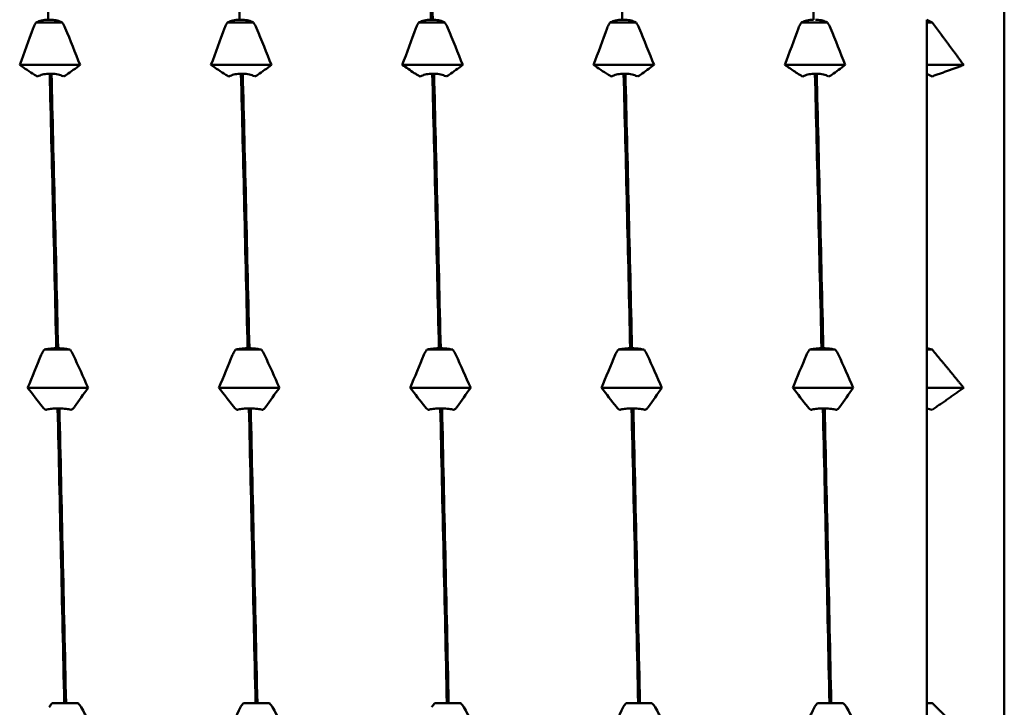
# Model space of a CAD drawing. Header units: millimetres. Extents: x 41 to 192, y 95 to 246.
# Tile 9 of 22: x 118.17 to 127.51, y 114.74 to 121.26. Entities that reach past the tile are written whole.
import ezdxf

# ---------------------------------------------------------------- set-up
doc = ezdxf.new("R2010")
doc.units = ezdxf.units.MM
doc.layers.add('Видимый контур (ГОСТ)', color=7, linetype='Continuous', lineweight=50)

msp = doc.modelspace()

# ---------------------------------------------------------------- linework, layer by layer
at = {"layer": 'Видимый контур (ГОСТ)'}
for p, q in [((127.5129, 126.7991), (127.5129, 102.1704)), ((118.5686, 121.2387), (118.3235, 121.2387)), ((118.4376, 121.2642), (118.4546, 121.2642)), ((120.3847, 121.2387), (120.1396, 121.2387)), ((120.2537, 121.2642), (120.2707, 121.2642)), ((122.2008, 121.2387), (121.9557, 121.2387)), ((122.0698, 121.2642), (122.0868, 121.2642)), ((124.0169, 121.2387), (123.7718, 121.2387)), ((123.8859, 121.2642), (123.9029, 121.2642)), ((125.833, 121.2387), (125.5879, 121.2387)), ((126.7773, 121.2387), (126.7773, 121.2642)), ((126.7773, 121.2642), (126.8282, 121.2387)), ((126.8282, 121.2387), (126.7773, 121.2387)), ((126.7773, 120.8347), (126.7773, 121.2387)), ((118.7393, 120.8347), (118.166, 120.8347)), ((120.5554, 120.8347), (119.9821, 120.8347)), ((122.3715, 120.8347), (121.7982, 120.8347)), ((124.1876, 120.8347), (123.6143, 120.8347)), ((126.0037, 120.8347), (125.4304, 120.8347)), ((126.7773, 120.752), (126.7773, 120.8347)), ((127.1273, 120.8347), (126.7773, 120.8347)), ((118.4677, 120.752), (118.4507, 120.752)), ((120.2838, 120.752), (120.2668, 120.752)), ((122.0999, 120.752), (122.0829, 120.752)), ((123.916, 120.752), (123.899, 120.752)), ((125.7321, 120.752), (125.7151, 120.752)), ((126.8282, 120.7265), (126.7773, 120.752)), ((126.7773, 120.752), (126.7773, 118.1471)), ((118.5133, 118.1471), (118.5303, 118.1471)), ((120.3294, 118.1471), (120.3464, 118.1471)), ((122.1455, 118.1471), (122.1625, 118.1471)), ((123.9616, 118.1471), (123.9786, 118.1471)), ((125.7777, 118.1471), (125.7947, 118.1471)), ((126.7773, 118.1339), (126.7773, 118.1471)), ((126.7773, 118.1471), (126.8282, 118.1339)), ((118.6443, 118.1339), (118.3992, 118.1339)), ((120.4604, 118.1339), (120.2153, 118.1339)), ((122.2765, 118.1339), (122.0314, 118.1339)), ((124.0926, 118.1339), (123.8475, 118.1339)), ((125.9087, 118.1339), (125.6636, 118.1339)), ((126.8282, 118.1339), (126.7773, 118.1339)), ((126.7773, 117.7717), (126.7773, 118.1339)), ((118.815, 117.7717), (118.2417, 117.7717)), ((120.6311, 117.7717), (120.0578, 117.7717)), ((122.4472, 117.7717), (121.8739, 117.7717)), ((124.2633, 117.7717), (123.69, 117.7717)), ((126.0794, 117.7717), (125.5061, 117.7717)), ((126.7773, 117.5758), (126.7773, 117.7717)), ((127.1273, 117.7717), (126.7773, 117.7717)), ((118.5434, 117.5758), (118.5264, 117.5758)), ((120.3595, 117.5758), (120.3425, 117.5758)), ((122.1756, 117.5758), (122.1586, 117.5758)), ((123.9917, 117.5758), (123.9747, 117.5758)), ((125.8078, 117.5758), (125.7908, 117.5758)), ((126.8282, 117.5626), (126.7773, 117.5758)), ((126.7773, 117.5758), (126.7773, 114.7805)), ((118.4748, 114.7805), (118.589, 114.7805)), ((118.589, 114.7805), (118.6059, 114.7805)), ((118.6059, 114.7805), (118.72, 114.7805)), ((120.2909, 114.7805), (120.4051, 114.7805)), ((120.4051, 114.7805), (120.422, 114.7805)), ((120.422, 114.7805), (120.5361, 114.7805)), ((122.107, 114.7805), (122.2212, 114.7805)), ((122.2212, 114.7805), (122.2381, 114.7805)), ((122.2381, 114.7805), (122.3522, 114.7805)), ((123.9231, 114.7805), (124.0373, 114.7805)), ((124.0373, 114.7805), (124.0542, 114.7805)), ((124.0542, 114.7805), (124.1683, 114.7805)), ((125.7392, 114.7805), (125.8534, 114.7805)), ((125.8534, 114.7805), (125.8703, 114.7805)), ((125.8703, 114.7805), (125.9844, 114.7805)), ((126.7773, 114.7805), (126.8282, 114.7805)), ((126.7773, 114.4847), (126.7773, 114.7805))]:
    msp.add_line(p, q, dxfattribs=at)
for points in [[(118.375, 123.501), (118.3959, 122.8202), (118.4168, 122.0688), (118.4376, 121.2642)], [(120.1911, 123.501), (120.212, 122.8202), (120.2329, 122.0688), (120.2537, 121.2642)], [(122.0072, 123.501), (122.0281, 122.8202), (122.049, 122.0688), (122.0698, 121.2642)], [(122.0868, 121.2642), (122.0659, 122.0688), (122.0451, 122.8202), (122.0242, 123.501)], [(123.8233, 123.501), (123.8442, 122.8202), (123.8651, 122.0688), (123.8859, 121.2642)], [(125.6394, 123.501), (125.6603, 122.8202), (125.6812, 122.0688), (125.702, 121.2642)], [(118.5686, 121.2387), (118.5807, 121.2227), (118.5909, 121.2044), (118.599, 121.1843)], [(120.3847, 121.2387), (120.3968, 121.2227), (120.407, 121.2044), (120.4151, 121.1843)], [(122.2008, 121.2387), (122.2129, 121.2227), (122.2231, 121.2044), (122.2312, 121.1843)], [(124.0169, 121.2387), (124.029, 121.2227), (124.0392, 121.2044), (124.0473, 121.1843)], [(125.833, 121.2387), (125.8451, 121.2227), (125.8553, 121.2044), (125.8634, 121.1843)], [(118.166, 120.8347), (118.2086, 120.9514), (118.2515, 121.068), (118.2948, 121.1843)], [(118.599, 121.1843), (118.6461, 121.068), (118.6929, 120.9514), (118.7393, 120.8347)], [(119.9821, 120.8347), (120.0247, 120.9514), (120.0676, 121.068), (120.1109, 121.1843)], [(120.4151, 121.1843), (120.4622, 121.068), (120.509, 120.9514), (120.5554, 120.8347)], [(121.7982, 120.8347), (121.8408, 120.9514), (121.8837, 121.068), (121.927, 121.1843)], [(122.2312, 121.1843), (122.2783, 121.068), (122.3251, 120.9514), (122.3715, 120.8347)], [(123.6143, 120.8347), (123.6569, 120.9514), (123.6998, 121.068), (123.7431, 121.1843)], [(124.0473, 121.1843), (124.0944, 121.068), (124.1412, 120.9514), (124.1876, 120.8347)], [(125.4304, 120.8347), (125.4729, 120.9514), (125.5159, 121.0679), (125.5592, 121.1843)], [(125.8634, 121.1843), (125.9105, 121.068), (125.9573, 120.9514), (126.0037, 120.8347)], [(118.3063, 120.7411), (118.2592, 120.7722), (118.2124, 120.8035), (118.166, 120.8347)], [(118.7393, 120.8347), (118.6968, 120.8035), (118.6538, 120.7722), (118.6105, 120.7411)], [(120.1224, 120.7411), (120.0753, 120.7722), (120.0285, 120.8035), (119.9821, 120.8347)], [(120.5554, 120.8347), (120.5129, 120.8035), (120.4699, 120.7722), (120.4266, 120.7411)], [(122.3715, 120.8347), (122.329, 120.8035), (122.286, 120.7722), (122.2427, 120.7411)], [(124.1876, 120.8347), (124.1451, 120.8035), (124.1021, 120.7722), (124.0588, 120.7411)], [(126.0037, 120.8347), (125.9612, 120.8035), (125.9182, 120.7722), (125.8749, 120.7411)], [(118.3367, 120.7265), (118.3247, 120.7308), (118.3144, 120.7357), (118.3063, 120.7411)], [(118.4507, 120.752), (118.4716, 119.926), (118.4924, 119.0509), (118.5133, 118.1471)], [(118.5303, 118.1471), (118.5094, 119.0509), (118.4886, 119.926), (118.4677, 120.752)], [(120.1528, 120.7265), (120.1408, 120.7308), (120.1305, 120.7357), (120.1224, 120.7411)], [(120.2668, 120.752), (120.2877, 119.926), (120.3085, 119.0509), (120.3294, 118.1471)], [(120.3464, 118.1471), (120.3255, 119.0509), (120.3047, 119.926), (120.2838, 120.752)], [(121.9689, 120.7265), (121.9569, 120.7308), (121.9466, 120.7357), (121.9385, 120.7411)], [(122.0829, 120.752), (122.1038, 119.926), (122.1246, 119.0509), (122.1455, 118.1471)], [(122.1625, 118.1471), (122.1416, 119.0509), (122.1208, 119.926), (122.0999, 120.752)], [(123.785, 120.7265), (123.773, 120.7308), (123.7627, 120.7357), (123.7546, 120.7411)], [(123.899, 120.752), (123.9199, 119.926), (123.9407, 119.0509), (123.9616, 118.1471)], [(123.9786, 118.1471), (123.9577, 119.0509), (123.9369, 119.926), (123.916, 120.752)], [(125.6011, 120.7265), (125.5891, 120.7308), (125.5788, 120.7357), (125.5707, 120.7411)], [(125.7151, 120.752), (125.736, 119.926), (125.7568, 119.0509), (125.7777, 118.1471)], [(125.7947, 118.1471), (125.7738, 119.0509), (125.753, 119.926), (125.7321, 120.752)], [(118.2417, 117.7717), (118.2842, 117.8764), (118.3272, 117.9809), (118.3705, 118.0852)], [(118.6443, 118.1339), (118.6563, 118.1196), (118.6666, 118.1032), (118.6747, 118.0852)], [(118.6747, 118.0852), (118.7218, 117.9809), (118.7685, 117.8764), (118.815, 117.7717)], [(120.0578, 117.7717), (120.1003, 117.8764), (120.1433, 117.9809), (120.1866, 118.0852)], [(120.4604, 118.1339), (120.4724, 118.1196), (120.4827, 118.1032), (120.4908, 118.0852)], [(120.4908, 118.0852), (120.5379, 117.9809), (120.5846, 117.8764), (120.6311, 117.7717)], [(121.8739, 117.7717), (121.9164, 117.8764), (121.9594, 117.9809), (122.0027, 118.0852)], [(122.2765, 118.1339), (122.2885, 118.1196), (122.2988, 118.1032), (122.3069, 118.0852)], [(122.3069, 118.0852), (122.354, 117.9809), (122.4007, 117.8764), (122.4472, 117.7717)], [(123.69, 117.7717), (123.7325, 117.8764), (123.7755, 117.9809), (123.8188, 118.0852)], [(124.0926, 118.1339), (124.1046, 118.1196), (124.1149, 118.1032), (124.123, 118.0852)], [(124.123, 118.0852), (124.1701, 117.9809), (124.2168, 117.8764), (124.2633, 117.7717)], [(125.5061, 117.7717), (125.5486, 117.8764), (125.5916, 117.9809), (125.6349, 118.0852)], [(125.9087, 118.1339), (125.9207, 118.1196), (125.931, 118.1032), (125.9391, 118.0852)], [(125.9391, 118.0852), (125.9862, 117.9809), (126.0329, 117.8764), (126.0794, 117.7717)], [(118.3819, 117.5908), (118.3349, 117.651), (118.2881, 117.7113), (118.2417, 117.7717)], [(118.815, 117.7717), (118.7724, 117.7113), (118.7295, 117.651), (118.6861, 117.5908)], [(120.198, 117.5908), (120.151, 117.651), (120.1042, 117.7113), (120.0578, 117.7717)], [(120.6311, 117.7717), (120.5885, 117.7113), (120.5456, 117.651), (120.5022, 117.5908)], [(122.0141, 117.5908), (121.9671, 117.651), (121.9203, 117.7113), (121.8739, 117.7717)], [(122.4472, 117.7717), (122.4046, 117.7113), (122.3617, 117.651), (122.3183, 117.5908)], [(123.8302, 117.5908), (123.7832, 117.651), (123.7364, 117.7113), (123.69, 117.7717)], [(124.2633, 117.7717), (124.2207, 117.7113), (124.1778, 117.651), (124.1344, 117.5908)], [(125.6463, 117.5908), (125.5993, 117.651), (125.5525, 117.7113), (125.5061, 117.7717)], [(126.0794, 117.7717), (126.0368, 117.7113), (125.9939, 117.651), (125.9505, 117.5908)], [(118.4123, 117.5626), (118.4003, 117.5709), (118.3901, 117.5804), (118.3819, 117.5908)], [(120.2284, 117.5626), (120.2164, 117.5709), (120.2062, 117.5804), (120.198, 117.5908)], [(122.0445, 117.5626), (122.0325, 117.5709), (122.0223, 117.5804), (122.0141, 117.5908)], [(123.8606, 117.5626), (123.8486, 117.5709), (123.8384, 117.5804), (123.8302, 117.5908)], [(125.6767, 117.5626), (125.6647, 117.5709), (125.6545, 117.5804), (125.6463, 117.5908)], [(118.5264, 117.5758), (118.5472, 116.6609), (118.5681, 115.7219), (118.589, 114.7805)], [(118.6059, 114.7805), (118.5851, 115.7219), (118.5642, 116.6609), (118.5434, 117.5758)], [(120.3425, 117.5758), (120.3633, 116.6609), (120.3842, 115.7219), (120.4051, 114.7805)], [(120.422, 114.7805), (120.4012, 115.7219), (120.3803, 116.6609), (120.3595, 117.5758)], [(122.1586, 117.5758), (122.1794, 116.6609), (122.2003, 115.7219), (122.2212, 114.7805)], [(122.2381, 114.7805), (122.2173, 115.7219), (122.1964, 116.6609), (122.1756, 117.5758)], [(123.9747, 117.5758), (123.9955, 116.6609), (124.0164, 115.7219), (124.0373, 114.7805)], [(124.0542, 114.7805), (124.0334, 115.7219), (124.0125, 116.6609), (123.9917, 117.5758)], [(125.7908, 117.5758), (125.8116, 116.6609), (125.8325, 115.7219), (125.8534, 114.7805)], [(125.8703, 114.7805), (125.8495, 115.7219), (125.8286, 116.6609), (125.8078, 117.5758)], [(118.72, 114.7805), (118.732, 114.7688), (118.7423, 114.7554), (118.7504, 114.7406)], [(120.5361, 114.7805), (120.5481, 114.7688), (120.5584, 114.7554), (120.5665, 114.7406)], [(122.3522, 114.7805), (122.3642, 114.7688), (122.3745, 114.7554), (122.3826, 114.7406)], [(124.1683, 114.7805), (124.1803, 114.7688), (124.1906, 114.7554), (124.1987, 114.7406)], [(125.9844, 114.7805), (125.9964, 114.7688), (126.0067, 114.7554), (126.0148, 114.7406)], [(118.7504, 114.7406), (118.7974, 114.6555), (118.8442, 114.5702), (118.8906, 114.4847)], [(120.1335, 114.4847), (120.176, 114.5702), (120.219, 114.6555), (120.2623, 114.7406)], [(120.5665, 114.7406), (120.6135, 114.6555), (120.6603, 114.5702), (120.7067, 114.4847)], [(122.3826, 114.7406), (122.4296, 114.6555), (122.4764, 114.5702), (122.5228, 114.4847)], [(123.7657, 114.4847), (123.8082, 114.5702), (123.8512, 114.6555), (123.8945, 114.7406)], [(124.1987, 114.7406), (124.2457, 114.6555), (124.2925, 114.5702), (124.3389, 114.4847)], [(125.5818, 114.4847), (125.6243, 114.5702), (125.6673, 114.6555), (125.7106, 114.7406)], [(126.0148, 114.7406), (126.0618, 114.6555), (126.1086, 114.5702), (126.155, 114.4847)]]:
    msp.add_open_spline(points, degree=3, dxfattribs=at)
for points, knots in [([(118.2948, 121.1843), (118.3004, 121.1993), (118.3075, 121.2139), (118.3184, 121.2314), (118.3209, 121.2351), (118.3235, 121.2387)], [-0.020105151, -0.020105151, -0.020105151, -0.020105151, -0.01516841, -0.01516841, -0.013799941, -0.013799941, -0.013799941, -0.013799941]), ([(118.3235, 121.2387), (118.3248, 121.2394), (118.3261, 121.24), (118.341, 121.2471), (118.3566, 121.2524), (118.3937, 121.261), (118.4154, 121.2637), (118.4376, 121.2642)], [-0.01282665, -0.01282665, -0.01282665, -0.01282665, -0.01227145, -0.01227145, -0.00665799, -0.00665799, 0, 0, 0, 0]), ([(118.4546, 121.2642), (118.4733, 121.2638), (118.4917, 121.2618), (118.5265, 121.255), (118.5427, 121.2502), (118.5611, 121.2424), (118.5649, 121.2406), (118.5686, 121.2387)], [-0.01787911, -0.01787911, -0.01787911, -0.01787911, -0.01226751, -0.01226751, -0.00665623, -0.00665623, -0.00506216, -0.00506216, -0.00506216, -0.00506216]), ([(120.1109, 121.1843), (120.1165, 121.1993), (120.1236, 121.2139), (120.1345, 121.2314), (120.137, 121.2351), (120.1396, 121.2387)], [-0.020105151, -0.020105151, -0.020105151, -0.020105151, -0.01516841, -0.01516841, -0.013799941, -0.013799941, -0.013799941, -0.013799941]), ([(120.1396, 121.2387), (120.1409, 121.2394), (120.1422, 121.24), (120.1571, 121.2471), (120.1727, 121.2524), (120.2098, 121.261), (120.2315, 121.2637), (120.2537, 121.2642)], [-0.01282665, -0.01282665, -0.01282665, -0.01282665, -0.01227145, -0.01227145, -0.00665799, -0.00665799, 0, 0, 0, 0]), ([(120.2707, 121.2642), (120.2894, 121.2638), (120.3078, 121.2618), (120.3426, 121.255), (120.3588, 121.2502), (120.3772, 121.2424), (120.381, 121.2406), (120.3847, 121.2387)], [-0.01787911, -0.01787911, -0.01787911, -0.01787911, -0.01226751, -0.01226751, -0.00665623, -0.00665623, -0.00506216, -0.00506216, -0.00506216, -0.00506216]), ([(121.927, 121.1843), (121.9326, 121.1993), (121.9397, 121.2139), (121.9506, 121.2314), (121.9531, 121.2351), (121.9557, 121.2387)], [-0.020105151, -0.020105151, -0.020105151, -0.020105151, -0.01516841, -0.01516841, -0.013799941, -0.013799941, -0.013799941, -0.013799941]), ([(121.9557, 121.2387), (121.957, 121.2394), (121.9583, 121.24), (121.9732, 121.2471), (121.9888, 121.2524), (122.0259, 121.261), (122.0476, 121.2637), (122.0698, 121.2642)], [-0.01282665, -0.01282665, -0.01282665, -0.01282665, -0.01227145, -0.01227145, -0.00665799, -0.00665799, 0, 0, 0, 0]), ([(122.0868, 121.2642), (122.1055, 121.2638), (122.1239, 121.2618), (122.1587, 121.255), (122.1749, 121.2502), (122.1933, 121.2424), (122.1971, 121.2406), (122.2008, 121.2387)], [-0.01787911, -0.01787911, -0.01787911, -0.01787911, -0.01226751, -0.01226751, -0.00665623, -0.00665623, -0.00506216, -0.00506216, -0.00506216, -0.00506216]), ([(123.7431, 121.1843), (123.7487, 121.1993), (123.7558, 121.2139), (123.7667, 121.2314), (123.7692, 121.2351), (123.7718, 121.2387)], [-0.020105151, -0.020105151, -0.020105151, -0.020105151, -0.01516841, -0.01516841, -0.013799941, -0.013799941, -0.013799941, -0.013799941]), ([(123.7718, 121.2387), (123.7731, 121.2394), (123.7744, 121.24), (123.7893, 121.2471), (123.8049, 121.2524), (123.842, 121.261), (123.8637, 121.2637), (123.8859, 121.2642)], [-0.01282665, -0.01282665, -0.01282665, -0.01282665, -0.01227145, -0.01227145, -0.00665799, -0.00665799, 0, 0, 0, 0]), ([(123.9029, 121.2642), (123.9216, 121.2638), (123.94, 121.2618), (123.9748, 121.255), (123.991, 121.2502), (124.0094, 121.2424), (124.0132, 121.2406), (124.0169, 121.2387)], [-0.01787911, -0.01787911, -0.01787911, -0.01787911, -0.01226751, -0.01226751, -0.00665623, -0.00665623, -0.00506216, -0.00506216, -0.00506216, -0.00506216]), ([(125.5592, 121.1843), (125.5648, 121.1993), (125.5719, 121.2139), (125.5828, 121.2314), (125.5853, 121.2351), (125.5879, 121.2387)], [-0.020105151, -0.020105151, -0.020105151, -0.020105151, -0.01516841, -0.01516841, -0.013799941, -0.013799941, -0.013799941, -0.013799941]), ([(125.5879, 121.2387), (125.5892, 121.2394), (125.5905, 121.24), (125.6054, 121.2471), (125.621, 121.2524), (125.6581, 121.261), (125.6798, 121.2637), (125.702, 121.2642)], [-0.01282665, -0.01282665, -0.01282665, -0.01282665, -0.01227145, -0.01227145, -0.00665799, -0.00665799, 0, 0, 0, 0]), ([(125.719, 121.2642), (125.7377, 121.2638), (125.7561, 121.2618), (125.7909, 121.255), (125.8071, 121.2502), (125.8255, 121.2424), (125.8293, 121.2406), (125.833, 121.2387)], [-0.01787911, -0.01787911, -0.01787911, -0.01787911, -0.01226751, -0.01226751, -0.00665623, -0.00665623, -0.00506216, -0.00506216, -0.00506216, -0.00506216]), ([(121.9385, 120.7411), (121.9297, 120.7469), (121.921, 120.7526), (121.8741, 120.7838), (121.836, 120.8093), (121.7982, 120.8347)], [-0.09483187, -0.09483187, -0.09483187, -0.09483187, -0.08763838, -0.08763838, -0.05603326, -0.05603326, -0.05603326, -0.05603326]), ([(123.7546, 120.7411), (123.7302, 120.7572), (123.7059, 120.7734), (123.6592, 120.8046), (123.6367, 120.8197), (123.6143, 120.8347)], [-0.09484974, -0.09484974, -0.09484974, -0.09484974, -0.07476873, -0.07476873, -0.05604222, -0.05604222, -0.05604222, -0.05604222]), ([(125.5707, 120.7411), (125.5392, 120.7619), (125.5078, 120.7828), (125.4612, 120.814), (125.4458, 120.8244), (125.4304, 120.8347)], [-0.09487246, -0.09487246, -0.09487246, -0.09487246, -0.06891462, -0.06891462, -0.05606302, -0.05606302, -0.05606302, -0.05606302]), ([(118.4507, 120.752), (118.432, 120.7515), (118.4136, 120.7496), (118.3788, 120.7428), (118.3626, 120.7379), (118.3443, 120.7302), (118.3404, 120.7284), (118.3367, 120.7265)], [-0.01787911, -0.01787911, -0.01787911, -0.01787911, -0.01226751, -0.01226751, -0.00665623, -0.00665623, -0.00506216, -0.00506216, -0.00506216, -0.00506216]), ([(118.5818, 120.7265), (118.5805, 120.7272), (118.5792, 120.7278), (118.5643, 120.7349), (118.5487, 120.7402), (118.5116, 120.7488), (118.4899, 120.7515), (118.4677, 120.752)], [-0.01282665, -0.01282665, -0.01282665, -0.01282665, -0.01227145, -0.01227145, -0.00665799, -0.00665799, 0, 0, 0, 0]), ([(118.6105, 120.7411), (118.6049, 120.7371), (118.5978, 120.7331), (118.5869, 120.7285), (118.5844, 120.7275), (118.5818, 120.7265)], [-0.020105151, -0.020105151, -0.020105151, -0.020105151, -0.01516841, -0.01516841, -0.013799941, -0.013799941, -0.013799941, -0.013799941]), ([(120.2668, 120.752), (120.2481, 120.7515), (120.2297, 120.7496), (120.1949, 120.7428), (120.1787, 120.7379), (120.1604, 120.7302), (120.1565, 120.7284), (120.1528, 120.7265)], [-0.01787911, -0.01787911, -0.01787911, -0.01787911, -0.01226751, -0.01226751, -0.00665623, -0.00665623, -0.00506216, -0.00506216, -0.00506216, -0.00506216]), ([(120.3979, 120.7265), (120.3966, 120.7272), (120.3953, 120.7278), (120.3804, 120.7349), (120.3648, 120.7402), (120.3277, 120.7488), (120.306, 120.7515), (120.2838, 120.752)], [-0.01282665, -0.01282665, -0.01282665, -0.01282665, -0.01227145, -0.01227145, -0.00665799, -0.00665799, 0, 0, 0, 0]), ([(120.4266, 120.7411), (120.421, 120.7371), (120.4139, 120.7331), (120.403, 120.7285), (120.4005, 120.7275), (120.3979, 120.7265)], [-0.020105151, -0.020105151, -0.020105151, -0.020105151, -0.01516841, -0.01516841, -0.013799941, -0.013799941, -0.013799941, -0.013799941]), ([(122.0829, 120.752), (122.0642, 120.7515), (122.0458, 120.7496), (122.011, 120.7428), (121.9948, 120.7379), (121.9765, 120.7302), (121.9726, 120.7284), (121.9689, 120.7265)], [-0.01787911, -0.01787911, -0.01787911, -0.01787911, -0.01226751, -0.01226751, -0.00665623, -0.00665623, -0.00506216, -0.00506216, -0.00506216, -0.00506216]), ([(122.214, 120.7265), (122.2127, 120.7272), (122.2114, 120.7278), (122.1965, 120.7349), (122.1809, 120.7402), (122.1438, 120.7488), (122.1221, 120.7515), (122.0999, 120.752)], [-0.01282665, -0.01282665, -0.01282665, -0.01282665, -0.01227145, -0.01227145, -0.00665799, -0.00665799, 0, 0, 0, 0]), ([(122.2427, 120.7411), (122.2371, 120.7371), (122.23, 120.7331), (122.2191, 120.7285), (122.2166, 120.7275), (122.214, 120.7265)], [-0.020105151, -0.020105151, -0.020105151, -0.020105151, -0.01516841, -0.01516841, -0.013799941, -0.013799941, -0.013799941, -0.013799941]), ([(123.899, 120.752), (123.8803, 120.7515), (123.8619, 120.7496), (123.8271, 120.7428), (123.8109, 120.7379), (123.7926, 120.7302), (123.7887, 120.7284), (123.785, 120.7265)], [-0.01787911, -0.01787911, -0.01787911, -0.01787911, -0.01226751, -0.01226751, -0.00665623, -0.00665623, -0.00506216, -0.00506216, -0.00506216, -0.00506216]), ([(124.0301, 120.7265), (124.0288, 120.7272), (124.0275, 120.7278), (124.0126, 120.7349), (123.997, 120.7402), (123.9599, 120.7488), (123.9382, 120.7515), (123.916, 120.752)], [-0.01282665, -0.01282665, -0.01282665, -0.01282665, -0.01227145, -0.01227145, -0.00665799, -0.00665799, 0, 0, 0, 0]), ([(124.0588, 120.7411), (124.0532, 120.7371), (124.0461, 120.7331), (124.0352, 120.7285), (124.0327, 120.7275), (124.0301, 120.7265)], [-0.020105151, -0.020105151, -0.020105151, -0.020105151, -0.01516841, -0.01516841, -0.013799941, -0.013799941, -0.013799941, -0.013799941]), ([(125.7151, 120.752), (125.6964, 120.7515), (125.678, 120.7496), (125.6432, 120.7428), (125.627, 120.7379), (125.6087, 120.7302), (125.6048, 120.7284), (125.6011, 120.7265)], [-0.01787911, -0.01787911, -0.01787911, -0.01787911, -0.01226751, -0.01226751, -0.00665623, -0.00665623, -0.00506216, -0.00506216, -0.00506216, -0.00506216]), ([(125.8462, 120.7265), (125.8449, 120.7272), (125.8436, 120.7278), (125.8287, 120.7349), (125.8131, 120.7402), (125.776, 120.7488), (125.7543, 120.7515), (125.7321, 120.752)], [-0.01282665, -0.01282665, -0.01282665, -0.01282665, -0.01227145, -0.01227145, -0.00665799, -0.00665799, 0, 0, 0, 0]), ([(125.8749, 120.7411), (125.8693, 120.7371), (125.8622, 120.7331), (125.8513, 120.7285), (125.8488, 120.7275), (125.8462, 120.7265)], [-0.020105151, -0.020105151, -0.020105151, -0.020105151, -0.01516841, -0.01516841, -0.013799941, -0.013799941, -0.013799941, -0.013799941]), ([(118.3992, 118.1339), (118.4005, 118.1343), (118.4018, 118.1346), (118.4167, 118.1383), (118.4322, 118.141), (118.4693, 118.1455), (118.4911, 118.1469), (118.5133, 118.1471)], [-0.01282665, -0.01282665, -0.01282665, -0.01282665, -0.01227145, -0.01227145, -0.00665799, -0.00665799, 0, 0, 0, 0]), ([(118.5303, 118.1471), (118.549, 118.1469), (118.5674, 118.1459), (118.6022, 118.1424), (118.6184, 118.1399), (118.6367, 118.1359), (118.6406, 118.1349), (118.6443, 118.1339)], [-0.01787911, -0.01787911, -0.01787911, -0.01787911, -0.01226751, -0.01226751, -0.00665623, -0.00665623, -0.00506216, -0.00506216, -0.00506216, -0.00506216]), ([(120.2153, 118.1339), (120.2166, 118.1343), (120.2179, 118.1346), (120.2328, 118.1383), (120.2483, 118.141), (120.2854, 118.1455), (120.3072, 118.1469), (120.3294, 118.1471)], [-0.01282665, -0.01282665, -0.01282665, -0.01282665, -0.01227145, -0.01227145, -0.00665799, -0.00665799, 0, 0, 0, 0]), ([(120.3464, 118.1471), (120.3651, 118.1469), (120.3835, 118.1459), (120.4183, 118.1424), (120.4345, 118.1399), (120.4528, 118.1359), (120.4567, 118.1349), (120.4604, 118.1339)], [-0.01787911, -0.01787911, -0.01787911, -0.01787911, -0.01226751, -0.01226751, -0.00665623, -0.00665623, -0.00506216, -0.00506216, -0.00506216, -0.00506216]), ([(122.0314, 118.1339), (122.0327, 118.1343), (122.034, 118.1346), (122.0489, 118.1383), (122.0644, 118.141), (122.1015, 118.1455), (122.1233, 118.1469), (122.1455, 118.1471)], [-0.01282665, -0.01282665, -0.01282665, -0.01282665, -0.01227145, -0.01227145, -0.00665799, -0.00665799, 0, 0, 0, 0]), ([(122.1625, 118.1471), (122.1812, 118.1469), (122.1996, 118.1459), (122.2344, 118.1424), (122.2506, 118.1399), (122.2689, 118.1359), (122.2728, 118.1349), (122.2765, 118.1339)], [-0.01787911, -0.01787911, -0.01787911, -0.01787911, -0.01226751, -0.01226751, -0.00665623, -0.00665623, -0.00506216, -0.00506216, -0.00506216, -0.00506216]), ([(123.8475, 118.1339), (123.8488, 118.1343), (123.8501, 118.1346), (123.865, 118.1383), (123.8805, 118.141), (123.9176, 118.1455), (123.9394, 118.1469), (123.9616, 118.1471)], [-0.01282665, -0.01282665, -0.01282665, -0.01282665, -0.01227145, -0.01227145, -0.00665799, -0.00665799, 0, 0, 0, 0]), ([(123.9786, 118.1471), (123.9973, 118.1469), (124.0157, 118.1459), (124.0505, 118.1424), (124.0667, 118.1399), (124.085, 118.1359), (124.0889, 118.1349), (124.0926, 118.1339)], [-0.01787911, -0.01787911, -0.01787911, -0.01787911, -0.01226751, -0.01226751, -0.00665623, -0.00665623, -0.00506216, -0.00506216, -0.00506216, -0.00506216]), ([(125.6636, 118.1339), (125.6649, 118.1343), (125.6662, 118.1346), (125.6811, 118.1383), (125.6966, 118.141), (125.7337, 118.1455), (125.7555, 118.1469), (125.7777, 118.1471)], [-0.01282665, -0.01282665, -0.01282665, -0.01282665, -0.01227145, -0.01227145, -0.00665799, -0.00665799, 0, 0, 0, 0]), ([(125.7947, 118.1471), (125.8134, 118.1469), (125.8318, 118.1459), (125.8666, 118.1424), (125.8828, 118.1399), (125.9011, 118.1359), (125.905, 118.1349), (125.9087, 118.1339)], [-0.01787911, -0.01787911, -0.01787911, -0.01787911, -0.01226751, -0.01226751, -0.00665623, -0.00665623, -0.00506216, -0.00506216, -0.00506216, -0.00506216]), ([(118.3705, 118.0852), (118.3761, 118.0986), (118.3831, 118.1117), (118.3941, 118.1273), (118.3966, 118.1307), (118.3992, 118.1339)], [-0.020105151, -0.020105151, -0.020105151, -0.020105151, -0.01516841, -0.01516841, -0.013799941, -0.013799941, -0.013799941, -0.013799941]), ([(120.1866, 118.0852), (120.1922, 118.0986), (120.1992, 118.1117), (120.2102, 118.1273), (120.2127, 118.1307), (120.2153, 118.1339)], [-0.020105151, -0.020105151, -0.020105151, -0.020105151, -0.01516841, -0.01516841, -0.013799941, -0.013799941, -0.013799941, -0.013799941]), ([(122.0027, 118.0852), (122.0083, 118.0986), (122.0153, 118.1117), (122.0263, 118.1273), (122.0288, 118.1307), (122.0314, 118.1339)], [-0.020105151, -0.020105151, -0.020105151, -0.020105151, -0.01516841, -0.01516841, -0.013799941, -0.013799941, -0.013799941, -0.013799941]), ([(123.8188, 118.0852), (123.8244, 118.0986), (123.8314, 118.1117), (123.8424, 118.1273), (123.8449, 118.1307), (123.8475, 118.1339)], [-0.020105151, -0.020105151, -0.020105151, -0.020105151, -0.01516841, -0.01516841, -0.013799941, -0.013799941, -0.013799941, -0.013799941]), ([(125.6349, 118.0852), (125.6405, 118.0986), (125.6475, 118.1117), (125.6585, 118.1273), (125.661, 118.1307), (125.6636, 118.1339)], [-0.020105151, -0.020105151, -0.020105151, -0.020105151, -0.01516841, -0.01516841, -0.013799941, -0.013799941, -0.013799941, -0.013799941]), ([(118.6861, 117.5908), (118.6805, 117.583), (118.6735, 117.5755), (118.6626, 117.5664), (118.6601, 117.5645), (118.6575, 117.5626)], [-0.020105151, -0.020105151, -0.020105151, -0.020105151, -0.01516841, -0.01516841, -0.013799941, -0.013799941, -0.013799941, -0.013799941]), ([(120.5022, 117.5908), (120.4966, 117.583), (120.4896, 117.5755), (120.4787, 117.5664), (120.4762, 117.5645), (120.4736, 117.5626)], [-0.020105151, -0.020105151, -0.020105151, -0.020105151, -0.01516841, -0.01516841, -0.013799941, -0.013799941, -0.013799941, -0.013799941]), ([(122.3183, 117.5908), (122.3127, 117.583), (122.3057, 117.5755), (122.2948, 117.5664), (122.2923, 117.5645), (122.2897, 117.5626)], [-0.020105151, -0.020105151, -0.020105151, -0.020105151, -0.01516841, -0.01516841, -0.013799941, -0.013799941, -0.013799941, -0.013799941]), ([(124.1344, 117.5908), (124.1288, 117.583), (124.1218, 117.5755), (124.1109, 117.5664), (124.1084, 117.5645), (124.1058, 117.5626)], [-0.020105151, -0.020105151, -0.020105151, -0.020105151, -0.01516841, -0.01516841, -0.013799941, -0.013799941, -0.013799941, -0.013799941]), ([(125.9505, 117.5908), (125.9449, 117.583), (125.9379, 117.5755), (125.927, 117.5664), (125.9245, 117.5645), (125.9219, 117.5626)], [-0.020105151, -0.020105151, -0.020105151, -0.020105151, -0.01516841, -0.01516841, -0.013799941, -0.013799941, -0.013799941, -0.013799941]), ([(118.5264, 117.5758), (118.5077, 117.5756), (118.4893, 117.5746), (118.4544, 117.5711), (118.4383, 117.5686), (118.4199, 117.5645), (118.416, 117.5636), (118.4123, 117.5626)], [-0.01787911, -0.01787911, -0.01787911, -0.01787911, -0.01226751, -0.01226751, -0.00665623, -0.00665623, -0.00506216, -0.00506216, -0.00506216, -0.00506216]), ([(118.6575, 117.5626), (118.6562, 117.563), (118.6549, 117.5633), (118.64, 117.567), (118.6244, 117.5697), (118.5873, 117.5742), (118.5655, 117.5756), (118.5434, 117.5758)], [-0.01282665, -0.01282665, -0.01282665, -0.01282665, -0.01227145, -0.01227145, -0.00665799, -0.00665799, 0, 0, 0, 0]), ([(120.3425, 117.5758), (120.3238, 117.5756), (120.3054, 117.5746), (120.2705, 117.5711), (120.2544, 117.5686), (120.236, 117.5645), (120.2321, 117.5636), (120.2284, 117.5626)], [-0.01787911, -0.01787911, -0.01787911, -0.01787911, -0.01226751, -0.01226751, -0.00665623, -0.00665623, -0.00506216, -0.00506216, -0.00506216, -0.00506216]), ([(120.4736, 117.5626), (120.4723, 117.563), (120.471, 117.5633), (120.4561, 117.567), (120.4405, 117.5697), (120.4034, 117.5742), (120.3816, 117.5756), (120.3595, 117.5758)], [-0.01282665, -0.01282665, -0.01282665, -0.01282665, -0.01227145, -0.01227145, -0.00665799, -0.00665799, 0, 0, 0, 0]), ([(122.1586, 117.5758), (122.1399, 117.5756), (122.1215, 117.5746), (122.0866, 117.5711), (122.0705, 117.5686), (122.0521, 117.5645), (122.0482, 117.5636), (122.0445, 117.5626)], [-0.01787911, -0.01787911, -0.01787911, -0.01787911, -0.01226751, -0.01226751, -0.00665623, -0.00665623, -0.00506216, -0.00506216, -0.00506216, -0.00506216]), ([(122.2897, 117.5626), (122.2884, 117.563), (122.2871, 117.5633), (122.2722, 117.567), (122.2566, 117.5697), (122.2195, 117.5742), (122.1977, 117.5756), (122.1756, 117.5758)], [-0.01282665, -0.01282665, -0.01282665, -0.01282665, -0.01227145, -0.01227145, -0.00665799, -0.00665799, 0, 0, 0, 0]), ([(123.9747, 117.5758), (123.956, 117.5756), (123.9376, 117.5746), (123.9027, 117.5711), (123.8866, 117.5686), (123.8682, 117.5645), (123.8643, 117.5636), (123.8606, 117.5626)], [-0.01787911, -0.01787911, -0.01787911, -0.01787911, -0.01226751, -0.01226751, -0.00665623, -0.00665623, -0.00506216, -0.00506216, -0.00506216, -0.00506216]), ([(124.1058, 117.5626), (124.1045, 117.563), (124.1032, 117.5633), (124.0883, 117.567), (124.0727, 117.5697), (124.0356, 117.5742), (124.0138, 117.5756), (123.9917, 117.5758)], [-0.01282665, -0.01282665, -0.01282665, -0.01282665, -0.01227145, -0.01227145, -0.00665799, -0.00665799, 0, 0, 0, 0]), ([(125.7908, 117.5758), (125.7721, 117.5756), (125.7537, 117.5746), (125.7188, 117.5711), (125.7027, 117.5686), (125.6843, 117.5645), (125.6804, 117.5636), (125.6767, 117.5626)], [-0.01787911, -0.01787911, -0.01787911, -0.01787911, -0.01226751, -0.01226751, -0.00665623, -0.00665623, -0.00506216, -0.00506216, -0.00506216, -0.00506216]), ([(125.9219, 117.5626), (125.9206, 117.563), (125.9193, 117.5633), (125.9044, 117.567), (125.8888, 117.5697), (125.8517, 117.5742), (125.8299, 117.5756), (125.8078, 117.5758)], [-0.01282665, -0.01282665, -0.01282665, -0.01282665, -0.01227145, -0.01227145, -0.00665799, -0.00665799, 0, 0, 0, 0]), ([(118.4462, 114.7406), (118.4518, 114.7516), (118.4588, 114.7623), (118.4697, 114.7751), (118.4722, 114.7778), (118.4748, 114.7805)], [-0.020105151, -0.020105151, -0.020105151, -0.020105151, -0.01516841, -0.01516841, -0.013799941, -0.013799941, -0.013799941, -0.013799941]), ([(120.2623, 114.7406), (120.2679, 114.7516), (120.2749, 114.7623), (120.2858, 114.7751), (120.2883, 114.7778), (120.2909, 114.7805)], [-0.020105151, -0.020105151, -0.020105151, -0.020105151, -0.01516841, -0.01516841, -0.013799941, -0.013799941, -0.013799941, -0.013799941]), ([(122.0784, 114.7406), (122.084, 114.7516), (122.091, 114.7623), (122.1019, 114.7751), (122.1044, 114.7778), (122.107, 114.7805)], [-0.020105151, -0.020105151, -0.020105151, -0.020105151, -0.01516841, -0.01516841, -0.013799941, -0.013799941, -0.013799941, -0.013799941]), ([(123.8945, 114.7406), (123.9001, 114.7516), (123.9071, 114.7623), (123.918, 114.7751), (123.9205, 114.7778), (123.9231, 114.7805)], [-0.020105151, -0.020105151, -0.020105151, -0.020105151, -0.01516841, -0.01516841, -0.013799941, -0.013799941, -0.013799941, -0.013799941]), ([(125.7106, 114.7406), (125.7162, 114.7516), (125.7232, 114.7623), (125.7341, 114.7751), (125.7366, 114.7778), (125.7392, 114.7805)], [-0.020105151, -0.020105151, -0.020105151, -0.020105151, -0.01516841, -0.01516841, -0.013799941, -0.013799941, -0.013799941, -0.013799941])]:
    msp.add_open_spline(points, degree=3, knots=knots, dxfattribs=at)
for points, weights in [([(126.8282, 121.2387), (126.9811, 121.0344), (127.1273, 120.8347)], [1.00010369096, 1.00039457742, 1.00042052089]), ([(127.1273, 120.8347), (126.9811, 120.7812), (126.8282, 120.7265)], [1.00042052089, 1.00039457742, 1.00010369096]), ([(126.8282, 118.1339), (126.9811, 117.9507), (127.1273, 117.7717)], [1.00010369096, 1.00039457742, 1.00042052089]), ([(127.1273, 117.7717), (126.9811, 117.6684), (126.8282, 117.5626)], [1.00042052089, 1.00039457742, 1.00010369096]), ([(126.8282, 114.7805), (126.9811, 114.6309), (127.1273, 114.4847)], [1.00010369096, 1.00039457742, 1.00042052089])]:
    msp.add_rational_spline(points, weights, degree=2, dxfattribs=at)

doc.saveas('drawing.dxf')
